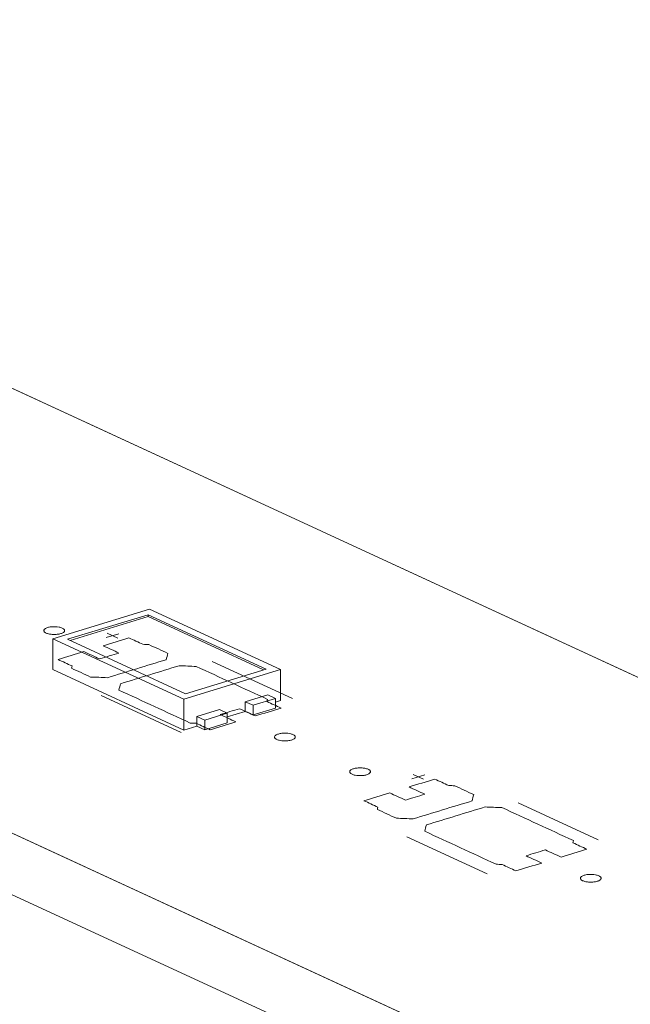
# Model space of a CAD drawing. Header units: inches. Extents: x -30 to 641, y 180 to 601.
# Tile 39 of 234: x 209 to 224, y 301 to 325. Entities that reach past the tile are written whole.
import ezdxf

# ---------------------------------------------------------------- set-up
doc = ezdxf.new("R2010")
doc.units = ezdxf.units.IN
doc.header["$MEASUREMENT"] = 0
doc.layers.add('1', color=7, linetype='Continuous')

# ---------------------------------------------------------------- blocks, each defined once
blk = doc.blocks.new('block 2906')
at = {"layer": '1', "color": 155, "lineweight": 18, "true_color": 0x4c7299}
blk.add_lwpolyline([(199.734, 320.52), (275.622, 285.513)], dxfattribs=at)
blk = doc.blocks.new('block 2919')
at = {"layer": '1', "color": 155, "lineweight": 18, "true_color": 0x4c7299}
blk.add_lwpolyline([(268.82, 277.947), (192.931, 312.954)], dxfattribs=at)
blk = doc.blocks.new('block 2954')
at = {"layer": '1', "color": 155, "lineweight": 18, "true_color": 0x4c7299}
blk.add_lwpolyline([(215.654, 309.391), (212.498, 310.846)], dxfattribs=at)
blk = doc.blocks.new('block 2955')
at = {"layer": '1', "color": 155, "lineweight": 18, "true_color": 0x4c7299}
blk.add_lwpolyline([(210.171, 310.136), (213.327, 308.68)], dxfattribs=at)
blk = doc.blocks.new('block 2956')
at = {"layer": '1', "color": 155, "lineweight": 18, "true_color": 0x4c7299}
blk.add_lwpolyline([(215.303, 309.404), (213.364, 308.812)], dxfattribs=at)
blk = doc.blocks.new('block 2957')
at = {"layer": '1', "color": 155, "lineweight": 18, "true_color": 0x4c7299}
blk.add_lwpolyline([(212.462, 310.714), (215.303, 309.404)], dxfattribs=at)
blk = doc.blocks.new('block 2958')
at = {"layer": '1', "color": 155, "lineweight": 18, "true_color": 0x4c7299}
blk.add_lwpolyline([(212.498, 310.846), (210.171, 310.136)], dxfattribs=at)
blk = doc.blocks.new('block 2959')
at = {"layer": '1', "color": 155, "lineweight": 18, "true_color": 0x4c7299}
blk.add_lwpolyline([(210.523, 310.122), (212.462, 310.714)], dxfattribs=at)
blk = doc.blocks.new('block 2960')
at = {"layer": '1', "color": 155, "lineweight": 18, "true_color": 0x4c7299}
blk.add_lwpolyline([(213.827, 308.177), (213.638, 308.265)], dxfattribs=at)
blk = doc.blocks.new('block 2961')
at = {"layer": '1', "color": 155, "lineweight": 18, "true_color": 0x4c7299}
blk.add_lwpolyline([(213.364, 308.812), (210.523, 310.122)], dxfattribs=at)
blk = doc.blocks.new('block 2962')
at = {"layer": '1', "color": 155, "lineweight": 18, "true_color": 0x4c7299}
blk.add_lwpolyline([(214.181, 308.431), (214.37, 308.343)], dxfattribs=at)
blk = doc.blocks.new('block 2963')
at = {"layer": '1', "color": 155, "lineweight": 18, "true_color": 0x4c7299}
blk.add_lwpolyline([(214.99, 308.533), (215.533, 308.699)], dxfattribs=at)
blk = doc.blocks.new('block 2964')
at = {"layer": '1', "color": 155, "lineweight": 18, "true_color": 0x4c7299}
blk.add_lwpolyline([(214.801, 308.62), (214.99, 308.533)], dxfattribs=at)
blk = doc.blocks.new('block 2965')
at = {"layer": '1', "color": 155, "lineweight": 18, "true_color": 0x4c7299}
blk.add_lwpolyline([(213.327, 308.68), (215.654, 309.391)], dxfattribs=at)
blk = doc.blocks.new('block 2966')
at = {"layer": '1', "color": 155, "lineweight": 18, "true_color": 0x4c7299}
blk.add_lwpolyline([(214.37, 308.343), (213.827, 308.177)], dxfattribs=at)
blk = doc.blocks.new('block 2967')
at = {"layer": '1', "color": 155, "lineweight": 18, "true_color": 0x4c7299}
blk.add_lwpolyline([(215.533, 308.699), (215.344, 308.786)], dxfattribs=at)
blk = doc.blocks.new('block 3844')
at = {"layer": '1', "color": 155, "lineweight": 18, "true_color": 0x4c7299}
blk.add_lwpolyline([(268.82, 276.464), (192.931, 311.471)], dxfattribs=at)
blk = doc.blocks.new('block 3896')
at = {"layer": '1', "color": 155, "lineweight": 18, "true_color": 0x4c7299}
blk.add_lwpolyline([(213.327, 308.68), (213.327, 307.938)], dxfattribs=at)
blk = doc.blocks.new('block 3897')
at = {"layer": '1', "color": 155, "lineweight": 18, "true_color": 0x4c7299}
blk.add_lwpolyline([(215.654, 309.391), (215.654, 308.649)], dxfattribs=at)
blk = doc.blocks.new('block 3898')
at = {"layer": '1', "color": 155, "lineweight": 18, "true_color": 0x4c7299}
blk.add_lwpolyline([(212.462, 310.668), (212.462, 310.714)], dxfattribs=at)
blk = doc.blocks.new('block 3899')
at = {"layer": '1', "color": 155, "lineweight": 18, "true_color": 0x4c7299}
blk.add_lwpolyline([(210.171, 310.136), (210.171, 309.394)], dxfattribs=at)
blk = doc.blocks.new('block 3900')
at = {"layer": '1', "color": 155, "lineweight": 18, "true_color": 0x4c7299}
blk.add_lwpolyline([(210.584, 310.094), (212.462, 310.668)], dxfattribs=at)
blk = doc.blocks.new('block 3901')
at = {"layer": '1', "color": 155, "lineweight": 18, "true_color": 0x4c7299}
blk.add_lwpolyline([(212.462, 310.668), (215.242, 309.386)], dxfattribs=at)
blk = doc.blocks.new('block 3902')
at = {"layer": '1', "color": 155, "lineweight": 18, "true_color": 0x4c7299}
blk.add_lwpolyline([(213.638, 308.265), (213.638, 308.033)], dxfattribs=at)
blk = doc.blocks.new('block 3903')
at = {"layer": '1', "color": 155, "lineweight": 18, "true_color": 0x4c7299}
blk.add_lwpolyline([(214.801, 308.62), (214.801, 308.388)], dxfattribs=at)
blk = doc.blocks.new('block 3904')
at = {"layer": '1', "color": 155, "lineweight": 18, "true_color": 0x4c7299}
blk.add_lwpolyline([(213.638, 308.265), (214.181, 308.431)], dxfattribs=at)
blk = doc.blocks.new('block 3905')
at = {"layer": '1', "color": 155, "lineweight": 18, "true_color": 0x4c7299}
blk.add_lwpolyline([(214.99, 308.533), (214.99, 308.301)], dxfattribs=at)
blk = doc.blocks.new('block 3906')
at = {"layer": '1', "color": 155, "lineweight": 18, "true_color": 0x4c7299}
blk.add_lwpolyline([(215.533, 308.699), (215.533, 308.467)], dxfattribs=at)
blk = doc.blocks.new('block 3907')
at = {"layer": '1', "color": 155, "lineweight": 18, "true_color": 0x4c7299}
blk.add_lwpolyline([(215.344, 308.786), (214.801, 308.62)], dxfattribs=at)
blk = doc.blocks.new('block 3908')
at = {"layer": '1', "color": 155, "lineweight": 18, "true_color": 0x4c7299}
blk.add_lwpolyline([(214.37, 308.343), (214.37, 308.111)], dxfattribs=at)
blk = doc.blocks.new('block 3909')
at = {"layer": '1', "color": 155, "lineweight": 18, "true_color": 0x4c7299}
blk.add_lwpolyline([(213.827, 308.177), (213.827, 307.946)], dxfattribs=at)
blk = doc.blocks.new('block 3910')
at = {"layer": '1', "color": 155, "lineweight": 18, "true_color": 0x4c7299}
blk.add_lwpolyline([(214.37, 308.111), (213.827, 307.946)], dxfattribs=at)
blk = doc.blocks.new('block 3911')
at = {"layer": '1', "color": 155, "lineweight": 18, "true_color": 0x4c7299}
blk.add_lwpolyline([(214.99, 308.301), (215.533, 308.467)], dxfattribs=at)
blk = doc.blocks.new('block 3912')
at = {"layer": '1', "color": 155, "lineweight": 18, "true_color": 0x4c7299}
blk.add_lwpolyline([(214.801, 308.388), (214.99, 308.301)], dxfattribs=at)
blk = doc.blocks.new('block 3913')
at = {"layer": '1', "color": 155, "lineweight": 18, "true_color": 0x4c7299}
blk.add_lwpolyline([(213.827, 307.946), (213.638, 308.033)], dxfattribs=at)
blk = doc.blocks.new('block 3914')
at = {"layer": '1', "color": 155, "lineweight": 18, "true_color": 0x4c7299}
blk.add_lwpolyline([(213.327, 307.938), (213.638, 308.033)], dxfattribs=at)
blk = doc.blocks.new('block 3915')
at = {"layer": '1', "color": 155, "lineweight": 18, "true_color": 0x4c7299}
blk.add_lwpolyline([(215.533, 308.612), (215.654, 308.649)], dxfattribs=at)
blk = doc.blocks.new('block 3916')
at = {"layer": '1', "color": 155, "lineweight": 18, "true_color": 0x4c7299}
blk.add_lwpolyline([(214.37, 308.257), (214.801, 308.388)], dxfattribs=at)
blk = doc.blocks.new('block 3917')
at = {"layer": '1', "color": 155, "lineweight": 18, "true_color": 0x4c7299}
blk.add_lwpolyline([(210.171, 309.394), (213.327, 307.938)], dxfattribs=at)
blk = doc.blocks.new('block 4689')
at = {"layer": '1', "color": 18, "lineweight": 13, "true_color": 0x4c0000}
blk.add_lwpolyline([(199.734, 320.52), (275.622, 285.513)], dxfattribs=at)
blk = doc.blocks.new('block 4690')
at = {"layer": '1', "color": 18, "lineweight": 13, "true_color": 0x4c0000}
blk.add_lwpolyline([(268.82, 277.947), (192.931, 312.954)], dxfattribs=at)
blk = doc.blocks.new('block 4692')
at = {"layer": '1', "color": 18, "lineweight": 13, "true_color": 0x4c0000}
blk.add_lwpolyline([(268.82, 277.947), (192.931, 312.954)], dxfattribs=at)
blk = doc.blocks.new('block 4693')
at = {"layer": '1', "color": 18, "lineweight": 13, "true_color": 0x4c0000}
blk.add_lwpolyline([(199.734, 320.52), (275.622, 285.513)], dxfattribs=at)
blk = doc.blocks.new('block 4749')
at = {"layer": '1', "color": 18, "lineweight": 13, "true_color": 0x4c0000}
blk.add_lwpolyline([(213.262, 307.878), (211.331, 308.769)], dxfattribs=at)
blk = doc.blocks.new('block 4761')
at = {"layer": '1', "color": 252, "lineweight": 13, "true_color": 0x848484}
blk.add_lwpolyline([(220.626, 304.481), (218.695, 305.372)], dxfattribs=at)
blk = doc.blocks.new('block 4874')
at = {"layer": '1', "color": 18, "lineweight": 13, "true_color": 0x4c0000}
blk.add_lwpolyline([(215.941, 308.696), (214.009, 309.587)], dxfattribs=at)
blk = doc.blocks.new('block 4875')
at = {"layer": '1', "color": 18, "lineweight": 13, "true_color": 0x4c0000}
blk.add_lwpolyline([(211.481, 310.267), (211.733, 310.15)], dxfattribs=at)
blk = doc.blocks.new('block 4876')
at = {"layer": '1', "color": 18, "lineweight": 13, "true_color": 0x4c0000}
blk.add_lwpolyline([(211.451, 310.162), (211.762, 310.256)], dxfattribs=at)
blk = doc.blocks.new('block 4910')
at = {"layer": '1', "color": 252, "lineweight": 13, "true_color": 0x848484}
blk.add_lwpolyline([(223.305, 305.299), (221.373, 306.19)], dxfattribs=at)
blk = doc.blocks.new('block 4911')
at = {"layer": '1', "color": 252, "lineweight": 13, "true_color": 0x848484}
blk.add_lwpolyline([(218.845, 306.87), (219.097, 306.753)], dxfattribs=at)
blk = doc.blocks.new('block 4912')
at = {"layer": '1', "color": 252, "lineweight": 13, "true_color": 0x848484}
blk.add_lwpolyline([(218.816, 306.764), (219.126, 306.859)], dxfattribs=at)
blk = doc.blocks.new('block 4958')
at = {"layer": '1', "color": 18, "lineweight": 13, "true_color": 0x4c0000}
blk.add_lwpolyline([(213.262, 307.878), (211.331, 308.769)], dxfattribs=at)
blk = doc.blocks.new('block 4963')
at = {"layer": '1', "color": 18, "lineweight": 13, "true_color": 0x4c0000}
blk.add_lwpolyline([(211.451, 310.162), (211.762, 310.256)], dxfattribs=at)
blk = doc.blocks.new('block 4967')
at = {"layer": '1', "color": 18, "lineweight": 13, "true_color": 0x4c0000}
blk.add_lwpolyline([(211.481, 310.267), (211.733, 310.15)], dxfattribs=at)
blk = doc.blocks.new('block 4974')
at = {"layer": '1', "color": 18, "lineweight": 13, "true_color": 0x4c0000}
blk.add_lwpolyline([(215.941, 308.696), (214.009, 309.587)], dxfattribs=at)
blk = doc.blocks.new('block 5079')
at = {"layer": '1', "color": 252, "lineweight": 13, "true_color": 0x848484}
blk.add_lwpolyline([(220.626, 304.481), (218.695, 305.372)], dxfattribs=at)
blk = doc.blocks.new('block 5080')
at = {"layer": '1', "color": 252, "lineweight": 13, "true_color": 0x848484}
blk.add_lwpolyline([(218.816, 306.764), (219.126, 306.859)], dxfattribs=at)
blk = doc.blocks.new('block 5081')
at = {"layer": '1', "color": 252, "lineweight": 13, "true_color": 0x848484}
blk.add_lwpolyline([(218.845, 306.87), (219.097, 306.753)], dxfattribs=at)
blk = doc.blocks.new('block 5082')
at = {"layer": '1', "color": 252, "lineweight": 13, "true_color": 0x848484}
blk.add_lwpolyline([(223.305, 305.299), (221.373, 306.19)], dxfattribs=at)
blk = doc.blocks.new('block 8458')
at = {"layer": '1', "color": 18, "lineweight": 13, "true_color": 0x4c0000}
for points in [[(268.82, 277.947), (221.599, 299.729), (197.988, 310.621), (195.037, 311.982), (193.561, 312.663)], [(189.956, 325.03), (195.859, 322.308), (196.597, 321.967), (196.357, 321.66), (195.823, 320.809), (197.582, 320.236), (199.773, 320.502), (223.384, 309.611), (270.605, 287.828)]]:
    blk.add_lwpolyline(points, dxfattribs=at)
blk = doc.blocks.new('block 8507')
at = {"layer": '1', "color": 18, "lineweight": 13, "true_color": 0x4c0000}
blk.add_lwpolyline([(210.046, 310.404), (210.065, 310.41), (210.085, 310.414), (210.108, 310.418), (210.131, 310.421), (210.156, 310.424), (210.18, 310.425), (210.23, 310.425), (210.254, 310.424), (210.278, 310.421), (210.321, 310.414), (210.342, 310.41), (210.362, 310.404), (210.381, 310.398), (210.397, 310.391), (210.412, 310.383), (210.425, 310.375), (210.435, 310.367), (210.443, 310.358), (210.449, 310.349), (210.452, 310.341), (210.454, 310.332), (210.452, 310.322), (210.449, 310.313), (210.443, 310.304), (210.434, 310.295), (210.423, 310.287), (210.41, 310.279), (210.395, 310.271), (210.379, 310.265), (210.361, 310.259), (210.342, 310.253), (210.322, 310.249), (210.299, 310.245), (210.276, 310.242), (210.251, 310.239), (210.227, 310.238), (210.177, 310.238), (210.153, 310.24), (210.129, 310.242), (210.086, 310.249), (210.065, 310.254), (210.045, 310.259), (210.026, 310.265), (210.01, 310.272), (209.995, 310.28), (209.982, 310.288), (209.972, 310.296), (209.964, 310.305), (209.958, 310.314), (209.955, 310.323), (209.953, 310.332), (209.955, 310.341), (209.958, 310.35), (209.964, 310.359), (209.973, 310.368), (209.984, 310.376), (209.997, 310.384), (210.012, 310.392), (210.028, 310.398), (210.046, 310.404)], dxfattribs=at)
blk = doc.blocks.new('block 8508')
at = {"layer": '1', "color": 18, "lineweight": 13, "true_color": 0x4c0000}
blk.add_lwpolyline([(215.6, 307.842), (215.619, 307.847), (215.64, 307.852), (215.662, 307.856), (215.686, 307.859), (215.71, 307.861), (215.735, 307.863), (215.785, 307.863), (215.809, 307.861), (215.832, 307.859), (215.876, 307.852), (215.897, 307.847), (215.917, 307.842), (215.935, 307.836), (215.952, 307.829), (215.967, 307.821), (215.98, 307.813), (215.99, 307.804), (215.998, 307.796), (216.004, 307.787), (216.007, 307.778), (216.008, 307.769), (216.007, 307.76), (216.003, 307.751), (215.997, 307.742), (215.989, 307.733), (215.978, 307.724), (215.965, 307.716), (215.95, 307.709), (215.934, 307.702), (215.916, 307.696), (215.897, 307.691), (215.876, 307.686), (215.854, 307.683), (215.831, 307.679), (215.806, 307.677), (215.781, 307.676), (215.732, 307.676), (215.707, 307.677), (215.684, 307.68), (215.64, 307.686), (215.619, 307.691), (215.6, 307.697), (215.581, 307.703), (215.564, 307.71), (215.549, 307.718), (215.537, 307.726), (215.526, 307.734), (215.518, 307.743), (215.513, 307.751), (215.509, 307.76), (215.508, 307.769), (215.509, 307.778), (215.513, 307.788), (215.519, 307.797), (215.528, 307.806), (215.538, 307.814), (215.551, 307.822), (215.566, 307.829), (215.583, 307.836), (215.6, 307.842)], dxfattribs=at)
blk = doc.blocks.new('block 8509')
at = {"layer": '1', "color": 18, "lineweight": 13, "true_color": 0x4c0000}
blk.add_open_spline([(215.044, 308.277), (215.251, 308.34), (215.458, 308.403), (215.665, 308.467), (215.553, 308.518), (215.441, 308.57), (215.33, 308.621), (215.333, 308.639), (215.336, 308.658), (215.34, 308.676), (214.767, 308.94), (214.194, 309.205), (213.621, 309.469), (213.486, 309.474), (213.35, 309.48), (213.215, 309.485), (212.743, 309.341), (212.272, 309.197), (211.8, 309.053), (211.787, 309.002), (211.773, 308.951), (211.76, 308.9), (212.332, 308.636), (212.905, 308.372), (213.478, 308.107), (213.527, 308.105), (213.575, 308.102), (213.624, 308.1), (213.735, 308.048), (213.847, 307.997), (213.958, 307.945), (214.165, 308.009), (214.372, 308.072), (214.579, 308.135), (214.452, 308.193), (214.326, 308.251), (214.2, 308.31), (214.355, 308.357), (214.51, 308.404), (214.665, 308.452), (214.792, 308.394), (214.918, 308.335), (215.044, 308.277)], degree=3, knots=[0, 0, 0, 0, 1, 1, 1, 2, 2, 2, 3, 3, 3, 4, 4, 4, 5, 5, 5, 6, 6, 6, 7, 7, 7, 8, 8, 8, 9, 9, 9, 10, 10, 10, 11, 11, 11, 12, 12, 12, 13, 13, 13, 14, 14, 14, 14], dxfattribs=at)
blk = doc.blocks.new('block 8510')
at = {"layer": '1', "color": 18, "lineweight": 13, "true_color": 0x4c0000}
blk.add_open_spline([(215.044, 308.277), (215.251, 308.34), (215.458, 308.403), (215.665, 308.467), (215.553, 308.518), (215.441, 308.57), (215.33, 308.621), (215.333, 308.639), (215.336, 308.658), (215.34, 308.676), (214.767, 308.94), (214.194, 309.205), (213.621, 309.469), (213.486, 309.474), (213.35, 309.48), (213.215, 309.485), (212.743, 309.341), (212.272, 309.197), (211.8, 309.053), (211.787, 309.002), (211.773, 308.951), (211.76, 308.9), (212.332, 308.636), (212.905, 308.372), (213.478, 308.107), (213.527, 308.105), (213.575, 308.102), (213.624, 308.1), (213.735, 308.048), (213.847, 307.997), (213.958, 307.945), (214.165, 308.009), (214.372, 308.072), (214.579, 308.135), (214.452, 308.193), (214.326, 308.251), (214.2, 308.31), (214.355, 308.357), (214.51, 308.404), (214.665, 308.452), (214.792, 308.394), (214.918, 308.335), (215.044, 308.277)], degree=3, knots=[0, 0, 0, 0, 1, 1, 1, 2, 2, 2, 3, 3, 3, 4, 4, 4, 5, 5, 5, 6, 6, 6, 7, 7, 7, 8, 8, 8, 9, 9, 9, 10, 10, 10, 11, 11, 11, 12, 12, 12, 13, 13, 13, 14, 14, 14, 14], dxfattribs=at)
blk = doc.blocks.new('block 8511')
at = {"layer": '1', "color": 18, "lineweight": 13, "true_color": 0x4c0000}
blk.add_open_spline([(212.94, 309.783), (212.926, 309.732), (212.913, 309.681), (212.899, 309.631), (212.428, 309.486), (211.956, 309.342), (211.484, 309.198), (211.349, 309.204), (211.214, 309.209), (211.078, 309.214), (210.926, 309.285), (210.774, 309.355), (210.622, 309.425), (210.625, 309.443), (210.629, 309.461), (210.632, 309.48), (210.52, 309.531), (210.409, 309.583), (210.297, 309.634), (210.504, 309.697), (210.711, 309.761), (210.918, 309.824), (211.044, 309.766), (211.17, 309.707), (211.296, 309.649), (211.451, 309.696), (211.607, 309.744), (211.762, 309.791), (211.635, 309.849), (211.509, 309.908), (211.383, 309.966), (211.59, 310.029), (211.797, 310.092), (212.003, 310.156), (212.115, 310.104), (212.227, 310.053), (212.338, 310.001), (212.387, 309.999), (212.435, 309.996), (212.483, 309.994), (212.636, 309.923), (212.788, 309.853), (212.94, 309.783)], degree=3, knots=[0, 0, 0, 0, 1, 1, 1, 2, 2, 2, 3, 3, 3, 4, 4, 4, 5, 5, 5, 6, 6, 6, 7, 7, 7, 8, 8, 8, 9, 9, 9, 10, 10, 10, 11, 11, 11, 12, 12, 12, 13, 13, 13, 14, 14, 14, 14], dxfattribs=at)
blk = doc.blocks.new('block 8512')
at = {"layer": '1', "color": 18, "lineweight": 13, "true_color": 0x4c0000}
blk.add_open_spline([(212.94, 309.783), (212.926, 309.732), (212.913, 309.681), (212.899, 309.631), (212.428, 309.486), (211.956, 309.342), (211.484, 309.198), (211.349, 309.204), (211.214, 309.209), (211.078, 309.214), (210.926, 309.285), (210.774, 309.355), (210.622, 309.425), (210.625, 309.443), (210.629, 309.461), (210.632, 309.48), (210.52, 309.531), (210.409, 309.583), (210.297, 309.634), (210.504, 309.697), (210.711, 309.761), (210.918, 309.824), (211.044, 309.766), (211.17, 309.707), (211.296, 309.649), (211.451, 309.696), (211.607, 309.744), (211.762, 309.791), (211.635, 309.849), (211.509, 309.908), (211.383, 309.966), (211.59, 310.029), (211.797, 310.092), (212.003, 310.156), (212.115, 310.104), (212.227, 310.053), (212.338, 310.001), (212.387, 309.999), (212.435, 309.996), (212.483, 309.994), (212.636, 309.923), (212.788, 309.853), (212.94, 309.783)], degree=3, knots=[0, 0, 0, 0, 1, 1, 1, 2, 2, 2, 3, 3, 3, 4, 4, 4, 5, 5, 5, 6, 6, 6, 7, 7, 7, 8, 8, 8, 9, 9, 9, 10, 10, 10, 11, 11, 11, 12, 12, 12, 13, 13, 13, 14, 14, 14, 14], dxfattribs=at)
blk = doc.blocks.new('block 8651')
at = {"layer": '1', "color": 252, "lineweight": 13, "true_color": 0x848484}
blk.add_lwpolyline([(217.41, 307.007), (217.429, 307.013), (217.45, 307.017), (217.472, 307.021), (217.495, 307.024), (217.52, 307.027), (217.545, 307.028), (217.594, 307.028), (217.619, 307.026), (217.642, 307.024), (217.686, 307.017), (217.707, 307.013), (217.726, 307.007), (217.745, 307.001), (217.762, 306.994), (217.777, 306.986), (217.789, 306.978), (217.8, 306.97), (217.808, 306.961), (217.813, 306.952), (217.817, 306.944), (217.818, 306.935), (217.817, 306.925), (217.813, 306.916), (217.807, 306.907), (217.798, 306.898), (217.787, 306.89), (217.775, 306.882), (217.76, 306.874), (217.743, 306.868), (217.726, 306.862), (217.707, 306.856), (217.686, 306.852), (217.663, 306.848), (217.64, 306.845), (217.616, 306.842), (217.591, 306.841), (217.541, 306.841), (217.517, 306.843), (217.494, 306.845), (217.45, 306.852), (217.429, 306.856), (217.409, 306.862), (217.391, 306.868), (217.374, 306.875), (217.359, 306.883), (217.346, 306.891), (217.336, 306.899), (217.328, 306.908), (217.322, 306.917), (217.319, 306.925), (217.318, 306.935), (217.319, 306.944), (217.322, 306.953), (217.329, 306.962), (217.337, 306.971), (217.348, 306.979), (217.361, 306.987), (217.376, 306.995), (217.392, 307.001), (217.41, 307.007)], dxfattribs=at)
blk = doc.blocks.new('block 8652')
at = {"layer": '1', "color": 252, "lineweight": 13, "true_color": 0x848484}
blk.add_lwpolyline([(222.965, 304.445), (222.984, 304.45), (223.004, 304.455), (223.027, 304.459), (223.05, 304.462), (223.074, 304.464), (223.099, 304.466), (223.149, 304.466), (223.173, 304.464), (223.197, 304.462), (223.24, 304.455), (223.261, 304.45), (223.281, 304.445), (223.3, 304.438), (223.316, 304.431), (223.331, 304.424), (223.344, 304.416), (223.354, 304.407), (223.362, 304.399), (223.368, 304.39), (223.371, 304.381), (223.373, 304.372), (223.371, 304.363), (223.368, 304.354), (223.362, 304.345), (223.353, 304.336), (223.342, 304.327), (223.329, 304.319), (223.314, 304.312), (223.298, 304.305), (223.28, 304.299), (223.261, 304.294), (223.24, 304.289), (223.218, 304.285), (223.195, 304.282), (223.17, 304.28), (223.146, 304.279), (223.096, 304.279), (223.072, 304.28), (223.048, 304.283), (223.005, 304.289), (222.984, 304.294), (222.964, 304.3), (222.945, 304.306), (222.928, 304.313), (222.914, 304.321), (222.901, 304.329), (222.891, 304.337), (222.883, 304.346), (222.877, 304.354), (222.874, 304.363), (222.872, 304.372), (222.874, 304.381), (222.877, 304.391), (222.883, 304.4), (222.892, 304.409), (222.903, 304.417), (222.916, 304.425), (222.931, 304.432), (222.947, 304.439), (222.965, 304.445)], dxfattribs=at)
blk = doc.blocks.new('block 8653')
at = {"layer": '1', "color": 252, "lineweight": 13, "true_color": 0x848484}
blk.add_open_spline([(222.408, 304.88), (222.615, 304.943), (222.822, 305.006), (223.029, 305.07), (222.917, 305.121), (222.806, 305.173), (222.694, 305.224), (222.697, 305.242), (222.701, 305.261), (222.704, 305.279), (222.131, 305.543), (221.558, 305.807), (220.985, 306.072), (220.85, 306.077), (220.715, 306.083), (220.579, 306.088), (220.108, 305.944), (219.636, 305.8), (219.164, 305.656), (219.151, 305.605), (219.137, 305.554), (219.124, 305.503), (219.697, 305.239), (220.27, 304.974), (220.843, 304.71), (220.891, 304.708), (220.939, 304.705), (220.988, 304.703), (221.099, 304.651), (221.211, 304.6), (221.322, 304.548), (221.529, 304.611), (221.736, 304.675), (221.943, 304.738), (221.817, 304.796), (221.69, 304.854), (221.564, 304.913), (221.719, 304.96), (221.874, 305.007), (222.03, 305.055), (222.156, 304.997), (222.282, 304.938), (222.408, 304.88)], degree=3, knots=[0, 0, 0, 0, 1, 1, 1, 2, 2, 2, 3, 3, 3, 4, 4, 4, 5, 5, 5, 6, 6, 6, 7, 7, 7, 8, 8, 8, 9, 9, 9, 10, 10, 10, 11, 11, 11, 12, 12, 12, 13, 13, 13, 14, 14, 14, 14], dxfattribs=at)
blk = doc.blocks.new('block 8654')
at = {"layer": '1', "color": 252, "lineweight": 13, "true_color": 0x848484}
blk.add_open_spline([(222.408, 304.88), (222.615, 304.943), (222.822, 305.006), (223.029, 305.07), (222.917, 305.121), (222.806, 305.173), (222.694, 305.224), (222.697, 305.242), (222.701, 305.261), (222.704, 305.279), (222.131, 305.543), (221.558, 305.807), (220.985, 306.072), (220.85, 306.077), (220.715, 306.083), (220.579, 306.088), (220.108, 305.944), (219.636, 305.8), (219.164, 305.656), (219.151, 305.605), (219.137, 305.554), (219.124, 305.503), (219.697, 305.239), (220.27, 304.974), (220.843, 304.71), (220.891, 304.708), (220.939, 304.705), (220.988, 304.703), (221.099, 304.651), (221.211, 304.6), (221.322, 304.548), (221.529, 304.611), (221.736, 304.675), (221.943, 304.738), (221.817, 304.796), (221.69, 304.854), (221.564, 304.913), (221.719, 304.96), (221.874, 305.007), (222.03, 305.055), (222.156, 304.997), (222.282, 304.938), (222.408, 304.88)], degree=3, knots=[0, 0, 0, 0, 1, 1, 1, 2, 2, 2, 3, 3, 3, 4, 4, 4, 5, 5, 5, 6, 6, 6, 7, 7, 7, 8, 8, 8, 9, 9, 9, 10, 10, 10, 11, 11, 11, 12, 12, 12, 13, 13, 13, 14, 14, 14, 14], dxfattribs=at)
blk = doc.blocks.new('block 8655')
at = {"layer": '1', "color": 252, "lineweight": 13, "true_color": 0x848484}
blk.add_open_spline([(220.304, 306.386), (220.291, 306.335), (220.277, 306.284), (220.264, 306.233), (219.792, 306.089), (219.32, 305.945), (218.849, 305.801), (218.713, 305.807), (218.578, 305.812), (218.443, 305.817), (218.29, 305.887), (218.138, 305.958), (217.986, 306.028), (217.989, 306.046), (217.993, 306.064), (217.996, 306.083), (217.885, 306.134), (217.773, 306.186), (217.661, 306.237), (217.868, 306.3), (218.075, 306.363), (218.282, 306.427), (218.408, 306.368), (218.534, 306.31), (218.661, 306.252), (218.816, 306.299), (218.971, 306.347), (219.126, 306.394), (219, 306.452), (218.873, 306.511), (218.747, 306.569), (218.954, 306.632), (219.161, 306.695), (219.368, 306.758), (219.479, 306.707), (219.591, 306.655), (219.702, 306.604), (219.751, 306.602), (219.799, 306.599), (219.848, 306.597), (220, 306.526), (220.152, 306.456), (220.304, 306.386)], degree=3, knots=[0, 0, 0, 0, 1, 1, 1, 2, 2, 2, 3, 3, 3, 4, 4, 4, 5, 5, 5, 6, 6, 6, 7, 7, 7, 8, 8, 8, 9, 9, 9, 10, 10, 10, 11, 11, 11, 12, 12, 12, 13, 13, 13, 14, 14, 14, 14], dxfattribs=at)
blk = doc.blocks.new('block 8656')
at = {"layer": '1', "color": 252, "lineweight": 13, "true_color": 0x848484}
blk.add_open_spline([(220.304, 306.386), (220.291, 306.335), (220.277, 306.284), (220.264, 306.233), (219.792, 306.089), (219.32, 305.945), (218.849, 305.801), (218.713, 305.807), (218.578, 305.812), (218.443, 305.817), (218.29, 305.887), (218.138, 305.958), (217.986, 306.028), (217.989, 306.046), (217.993, 306.064), (217.996, 306.083), (217.885, 306.134), (217.773, 306.186), (217.661, 306.237), (217.868, 306.3), (218.075, 306.363), (218.282, 306.427), (218.408, 306.368), (218.534, 306.31), (218.661, 306.252), (218.816, 306.299), (218.971, 306.347), (219.126, 306.394), (219, 306.452), (218.873, 306.511), (218.747, 306.569), (218.954, 306.632), (219.161, 306.695), (219.368, 306.758), (219.479, 306.707), (219.591, 306.655), (219.702, 306.604), (219.751, 306.602), (219.799, 306.599), (219.848, 306.597), (220, 306.526), (220.152, 306.456), (220.304, 306.386)], degree=3, knots=[0, 0, 0, 0, 1, 1, 1, 2, 2, 2, 3, 3, 3, 4, 4, 4, 5, 5, 5, 6, 6, 6, 7, 7, 7, 8, 8, 8, 9, 9, 9, 10, 10, 10, 11, 11, 11, 12, 12, 12, 13, 13, 13, 14, 14, 14, 14], dxfattribs=at)
blk = doc.blocks.new('block 9004')
at = {"layer": '1', "color": 18, "lineweight": 13, "true_color": 0x4c0000}
blk.add_open_spline([(215.044, 308.277), (215.251, 308.34), (215.458, 308.403), (215.665, 308.467), (215.553, 308.518), (215.441, 308.57), (215.33, 308.621), (215.333, 308.639), (215.336, 308.658), (215.34, 308.676), (214.767, 308.94), (214.194, 309.205), (213.621, 309.469), (213.486, 309.474), (213.35, 309.48), (213.215, 309.485), (212.743, 309.341), (212.272, 309.197), (211.8, 309.053), (211.787, 309.002), (211.773, 308.951), (211.76, 308.9), (212.332, 308.636), (212.905, 308.372), (213.478, 308.107), (213.527, 308.105), (213.575, 308.102), (213.624, 308.1), (213.735, 308.048), (213.847, 307.997), (213.958, 307.945), (214.165, 308.009), (214.372, 308.072), (214.579, 308.135), (214.452, 308.193), (214.326, 308.251), (214.2, 308.31), (214.355, 308.357), (214.51, 308.404), (214.665, 308.452), (214.792, 308.394), (214.918, 308.335), (215.044, 308.277)], degree=3, knots=[0, 0, 0, 0, 1, 1, 1, 2, 2, 2, 3, 3, 3, 4, 4, 4, 5, 5, 5, 6, 6, 6, 7, 7, 7, 8, 8, 8, 9, 9, 9, 10, 10, 10, 11, 11, 11, 12, 12, 12, 13, 13, 13, 14, 14, 14, 14], dxfattribs=at)
blk = doc.blocks.new('block 9011')
at = {"layer": '1', "color": 18, "lineweight": 13, "true_color": 0x4c0000}
blk.add_open_spline([(215.044, 308.277), (215.251, 308.34), (215.458, 308.403), (215.665, 308.467), (215.553, 308.518), (215.441, 308.57), (215.33, 308.621), (215.333, 308.639), (215.336, 308.658), (215.34, 308.676), (214.767, 308.94), (214.194, 309.205), (213.621, 309.469), (213.486, 309.474), (213.35, 309.48), (213.215, 309.485), (212.743, 309.341), (212.272, 309.197), (211.8, 309.053), (211.787, 309.002), (211.773, 308.951), (211.76, 308.9), (212.332, 308.636), (212.905, 308.372), (213.478, 308.107), (213.527, 308.105), (213.575, 308.102), (213.624, 308.1), (213.735, 308.048), (213.847, 307.997), (213.958, 307.945), (214.165, 308.009), (214.372, 308.072), (214.579, 308.135), (214.452, 308.193), (214.326, 308.251), (214.2, 308.31), (214.355, 308.357), (214.51, 308.404), (214.665, 308.452), (214.792, 308.394), (214.918, 308.335), (215.044, 308.277)], degree=3, knots=[0, 0, 0, 0, 1, 1, 1, 2, 2, 2, 3, 3, 3, 4, 4, 4, 5, 5, 5, 6, 6, 6, 7, 7, 7, 8, 8, 8, 9, 9, 9, 10, 10, 10, 11, 11, 11, 12, 12, 12, 13, 13, 13, 14, 14, 14, 14], dxfattribs=at)
blk = doc.blocks.new('block 9018')
at = {"layer": '1', "color": 18, "lineweight": 13, "true_color": 0x4c0000}
blk.add_lwpolyline([(215.6, 307.842), (215.619, 307.847), (215.64, 307.852), (215.662, 307.856), (215.686, 307.859), (215.71, 307.861), (215.735, 307.863), (215.785, 307.863), (215.809, 307.861), (215.832, 307.859), (215.876, 307.852), (215.897, 307.847), (215.917, 307.842), (215.935, 307.836), (215.952, 307.829), (215.967, 307.821), (215.98, 307.813), (215.99, 307.804), (215.998, 307.796), (216.004, 307.787), (216.007, 307.778), (216.008, 307.769), (216.007, 307.76), (216.003, 307.751), (215.997, 307.742), (215.989, 307.733), (215.978, 307.724), (215.965, 307.716), (215.95, 307.709), (215.934, 307.702), (215.916, 307.696), (215.897, 307.691), (215.876, 307.686), (215.854, 307.683), (215.831, 307.679), (215.806, 307.677), (215.781, 307.676), (215.732, 307.676), (215.707, 307.677), (215.684, 307.68), (215.64, 307.686), (215.619, 307.691), (215.6, 307.697), (215.581, 307.703), (215.564, 307.71), (215.549, 307.718), (215.537, 307.726), (215.526, 307.734), (215.518, 307.743), (215.513, 307.751), (215.509, 307.76), (215.508, 307.769), (215.509, 307.778), (215.513, 307.788), (215.519, 307.797), (215.528, 307.806), (215.538, 307.814), (215.551, 307.822), (215.566, 307.829), (215.583, 307.836), (215.6, 307.842)], dxfattribs=at)
blk = doc.blocks.new('block 9024')
at = {"layer": '1', "color": 18, "lineweight": 13, "true_color": 0x4c0000}
blk.add_open_spline([(212.94, 309.783), (212.926, 309.732), (212.913, 309.681), (212.899, 309.631), (212.428, 309.486), (211.956, 309.342), (211.484, 309.198), (211.349, 309.204), (211.214, 309.209), (211.078, 309.214), (210.926, 309.285), (210.774, 309.355), (210.622, 309.425), (210.625, 309.443), (210.629, 309.461), (210.632, 309.48), (210.52, 309.531), (210.409, 309.583), (210.297, 309.634), (210.504, 309.697), (210.711, 309.761), (210.918, 309.824), (211.044, 309.766), (211.17, 309.707), (211.296, 309.649), (211.451, 309.696), (211.607, 309.744), (211.762, 309.791), (211.635, 309.849), (211.509, 309.908), (211.383, 309.966), (211.59, 310.029), (211.797, 310.092), (212.003, 310.156), (212.115, 310.104), (212.227, 310.053), (212.338, 310.001), (212.387, 309.999), (212.435, 309.996), (212.483, 309.994), (212.636, 309.923), (212.788, 309.853), (212.94, 309.783)], degree=3, knots=[0, 0, 0, 0, 1, 1, 1, 2, 2, 2, 3, 3, 3, 4, 4, 4, 5, 5, 5, 6, 6, 6, 7, 7, 7, 8, 8, 8, 9, 9, 9, 10, 10, 10, 11, 11, 11, 12, 12, 12, 13, 13, 13, 14, 14, 14, 14], dxfattribs=at)
blk = doc.blocks.new('block 9027')
at = {"layer": '1', "color": 18, "lineweight": 13, "true_color": 0x4c0000}
blk.add_lwpolyline([(210.046, 310.404), (210.065, 310.41), (210.085, 310.414), (210.108, 310.418), (210.131, 310.421), (210.156, 310.424), (210.18, 310.425), (210.23, 310.425), (210.254, 310.424), (210.278, 310.421), (210.321, 310.414), (210.342, 310.41), (210.362, 310.404), (210.381, 310.398), (210.397, 310.391), (210.412, 310.383), (210.425, 310.375), (210.435, 310.367), (210.443, 310.358), (210.449, 310.349), (210.452, 310.341), (210.454, 310.332), (210.452, 310.322), (210.449, 310.313), (210.443, 310.304), (210.434, 310.295), (210.423, 310.287), (210.41, 310.279), (210.395, 310.271), (210.379, 310.265), (210.361, 310.259), (210.342, 310.253), (210.322, 310.249), (210.299, 310.245), (210.276, 310.242), (210.251, 310.239), (210.227, 310.238), (210.177, 310.238), (210.153, 310.24), (210.129, 310.242), (210.086, 310.249), (210.065, 310.254), (210.045, 310.259), (210.026, 310.265), (210.01, 310.272), (209.995, 310.28), (209.982, 310.288), (209.972, 310.296), (209.964, 310.305), (209.958, 310.314), (209.955, 310.323), (209.953, 310.332), (209.955, 310.341), (209.958, 310.35), (209.964, 310.359), (209.973, 310.368), (209.984, 310.376), (209.997, 310.384), (210.012, 310.392), (210.028, 310.398), (210.046, 310.404)], dxfattribs=at)
blk = doc.blocks.new('block 9033')
at = {"layer": '1', "color": 18, "lineweight": 13, "true_color": 0x4c0000}
blk.add_open_spline([(212.94, 309.783), (212.926, 309.732), (212.913, 309.681), (212.899, 309.631), (212.428, 309.486), (211.956, 309.342), (211.484, 309.198), (211.349, 309.204), (211.214, 309.209), (211.078, 309.214), (210.926, 309.285), (210.774, 309.355), (210.622, 309.425), (210.625, 309.443), (210.629, 309.461), (210.632, 309.48), (210.52, 309.531), (210.409, 309.583), (210.297, 309.634), (210.504, 309.697), (210.711, 309.761), (210.918, 309.824), (211.044, 309.766), (211.17, 309.707), (211.296, 309.649), (211.451, 309.696), (211.607, 309.744), (211.762, 309.791), (211.635, 309.849), (211.509, 309.908), (211.383, 309.966), (211.59, 310.029), (211.797, 310.092), (212.003, 310.156), (212.115, 310.104), (212.227, 310.053), (212.338, 310.001), (212.387, 309.999), (212.435, 309.996), (212.483, 309.994), (212.636, 309.923), (212.788, 309.853), (212.94, 309.783)], degree=3, knots=[0, 0, 0, 0, 1, 1, 1, 2, 2, 2, 3, 3, 3, 4, 4, 4, 5, 5, 5, 6, 6, 6, 7, 7, 7, 8, 8, 8, 9, 9, 9, 10, 10, 10, 11, 11, 11, 12, 12, 12, 13, 13, 13, 14, 14, 14, 14], dxfattribs=at)
blk = doc.blocks.new('block 9186')
at = {"layer": '1', "color": 252, "lineweight": 13, "true_color": 0x848484}
blk.add_open_spline([(222.408, 304.88), (222.615, 304.943), (222.822, 305.006), (223.029, 305.07), (222.917, 305.121), (222.806, 305.173), (222.694, 305.224), (222.697, 305.242), (222.701, 305.261), (222.704, 305.279), (222.131, 305.543), (221.558, 305.807), (220.985, 306.072), (220.85, 306.077), (220.715, 306.083), (220.579, 306.088), (220.108, 305.944), (219.636, 305.8), (219.164, 305.656), (219.151, 305.605), (219.137, 305.554), (219.124, 305.503), (219.697, 305.239), (220.27, 304.974), (220.843, 304.71), (220.891, 304.708), (220.939, 304.705), (220.988, 304.703), (221.099, 304.651), (221.211, 304.6), (221.322, 304.548), (221.529, 304.611), (221.736, 304.675), (221.943, 304.738), (221.817, 304.796), (221.69, 304.854), (221.564, 304.913), (221.719, 304.96), (221.874, 305.007), (222.03, 305.055), (222.156, 304.997), (222.282, 304.938), (222.408, 304.88)], degree=3, knots=[0, 0, 0, 0, 1, 1, 1, 2, 2, 2, 3, 3, 3, 4, 4, 4, 5, 5, 5, 6, 6, 6, 7, 7, 7, 8, 8, 8, 9, 9, 9, 10, 10, 10, 11, 11, 11, 12, 12, 12, 13, 13, 13, 14, 14, 14, 14], dxfattribs=at)
blk = doc.blocks.new('block 9187')
at = {"layer": '1', "color": 252, "lineweight": 13, "true_color": 0x848484}
blk.add_lwpolyline([(222.965, 304.445), (222.984, 304.45), (223.004, 304.455), (223.027, 304.459), (223.05, 304.462), (223.074, 304.464), (223.099, 304.466), (223.149, 304.466), (223.173, 304.464), (223.197, 304.462), (223.24, 304.455), (223.261, 304.45), (223.281, 304.445), (223.3, 304.438), (223.316, 304.431), (223.331, 304.424), (223.344, 304.416), (223.354, 304.407), (223.362, 304.399), (223.368, 304.39), (223.371, 304.381), (223.373, 304.372), (223.371, 304.363), (223.368, 304.354), (223.362, 304.345), (223.353, 304.336), (223.342, 304.327), (223.329, 304.319), (223.314, 304.312), (223.298, 304.305), (223.28, 304.299), (223.261, 304.294), (223.24, 304.289), (223.218, 304.285), (223.195, 304.282), (223.17, 304.28), (223.146, 304.279), (223.096, 304.279), (223.072, 304.28), (223.048, 304.283), (223.005, 304.289), (222.984, 304.294), (222.964, 304.3), (222.945, 304.306), (222.928, 304.313), (222.914, 304.321), (222.901, 304.329), (222.891, 304.337), (222.883, 304.346), (222.877, 304.354), (222.874, 304.363), (222.872, 304.372), (222.874, 304.381), (222.877, 304.391), (222.883, 304.4), (222.892, 304.409), (222.903, 304.417), (222.916, 304.425), (222.931, 304.432), (222.947, 304.439), (222.965, 304.445)], dxfattribs=at)
blk = doc.blocks.new('block 9188')
at = {"layer": '1', "color": 252, "lineweight": 13, "true_color": 0x848484}
blk.add_open_spline([(220.304, 306.386), (220.291, 306.335), (220.277, 306.284), (220.264, 306.233), (219.792, 306.089), (219.32, 305.945), (218.849, 305.801), (218.713, 305.807), (218.578, 305.812), (218.443, 305.817), (218.29, 305.887), (218.138, 305.958), (217.986, 306.028), (217.989, 306.046), (217.993, 306.064), (217.996, 306.083), (217.885, 306.134), (217.773, 306.186), (217.661, 306.237), (217.868, 306.3), (218.075, 306.363), (218.282, 306.427), (218.408, 306.368), (218.534, 306.31), (218.661, 306.252), (218.816, 306.299), (218.971, 306.347), (219.126, 306.394), (219, 306.452), (218.873, 306.511), (218.747, 306.569), (218.954, 306.632), (219.161, 306.695), (219.368, 306.758), (219.479, 306.707), (219.591, 306.655), (219.702, 306.604), (219.751, 306.602), (219.799, 306.599), (219.848, 306.597), (220, 306.526), (220.152, 306.456), (220.304, 306.386)], degree=3, knots=[0, 0, 0, 0, 1, 1, 1, 2, 2, 2, 3, 3, 3, 4, 4, 4, 5, 5, 5, 6, 6, 6, 7, 7, 7, 8, 8, 8, 9, 9, 9, 10, 10, 10, 11, 11, 11, 12, 12, 12, 13, 13, 13, 14, 14, 14, 14], dxfattribs=at)
blk = doc.blocks.new('block 9189')
at = {"layer": '1', "color": 252, "lineweight": 13, "true_color": 0x848484}
blk.add_lwpolyline([(217.41, 307.007), (217.429, 307.013), (217.45, 307.017), (217.472, 307.021), (217.495, 307.024), (217.52, 307.027), (217.545, 307.028), (217.594, 307.028), (217.619, 307.026), (217.642, 307.024), (217.686, 307.017), (217.707, 307.013), (217.726, 307.007), (217.745, 307.001), (217.762, 306.994), (217.777, 306.986), (217.789, 306.978), (217.8, 306.97), (217.808, 306.961), (217.813, 306.952), (217.817, 306.944), (217.818, 306.935), (217.817, 306.925), (217.813, 306.916), (217.807, 306.907), (217.798, 306.898), (217.787, 306.89), (217.775, 306.882), (217.76, 306.874), (217.743, 306.868), (217.726, 306.862), (217.707, 306.856), (217.686, 306.852), (217.663, 306.848), (217.64, 306.845), (217.616, 306.842), (217.591, 306.841), (217.541, 306.841), (217.517, 306.843), (217.494, 306.845), (217.45, 306.852), (217.429, 306.856), (217.409, 306.862), (217.391, 306.868), (217.374, 306.875), (217.359, 306.883), (217.346, 306.891), (217.336, 306.899), (217.328, 306.908), (217.322, 306.917), (217.319, 306.925), (217.318, 306.935), (217.319, 306.944), (217.322, 306.953), (217.329, 306.962), (217.337, 306.971), (217.348, 306.979), (217.361, 306.987), (217.376, 306.995), (217.392, 307.001), (217.41, 307.007)], dxfattribs=at)
blk = doc.blocks.new('block 9190')
at = {"layer": '1', "color": 252, "lineweight": 13, "true_color": 0x848484}
blk.add_open_spline([(220.304, 306.386), (220.291, 306.335), (220.277, 306.284), (220.264, 306.233), (219.792, 306.089), (219.32, 305.945), (218.849, 305.801), (218.713, 305.807), (218.578, 305.812), (218.443, 305.817), (218.29, 305.887), (218.138, 305.958), (217.986, 306.028), (217.989, 306.046), (217.993, 306.064), (217.996, 306.083), (217.885, 306.134), (217.773, 306.186), (217.661, 306.237), (217.868, 306.3), (218.075, 306.363), (218.282, 306.427), (218.408, 306.368), (218.534, 306.31), (218.661, 306.252), (218.816, 306.299), (218.971, 306.347), (219.126, 306.394), (219, 306.452), (218.873, 306.511), (218.747, 306.569), (218.954, 306.632), (219.161, 306.695), (219.368, 306.758), (219.479, 306.707), (219.591, 306.655), (219.702, 306.604), (219.751, 306.602), (219.799, 306.599), (219.848, 306.597), (220, 306.526), (220.152, 306.456), (220.304, 306.386)], degree=3, knots=[0, 0, 0, 0, 1, 1, 1, 2, 2, 2, 3, 3, 3, 4, 4, 4, 5, 5, 5, 6, 6, 6, 7, 7, 7, 8, 8, 8, 9, 9, 9, 10, 10, 10, 11, 11, 11, 12, 12, 12, 13, 13, 13, 14, 14, 14, 14], dxfattribs=at)
blk = doc.blocks.new('block 9191')
at = {"layer": '1', "color": 252, "lineweight": 13, "true_color": 0x848484}
blk.add_open_spline([(222.408, 304.88), (222.615, 304.943), (222.822, 305.006), (223.029, 305.07), (222.917, 305.121), (222.806, 305.173), (222.694, 305.224), (222.697, 305.242), (222.701, 305.261), (222.704, 305.279), (222.131, 305.543), (221.558, 305.807), (220.985, 306.072), (220.85, 306.077), (220.715, 306.083), (220.579, 306.088), (220.108, 305.944), (219.636, 305.8), (219.164, 305.656), (219.151, 305.605), (219.137, 305.554), (219.124, 305.503), (219.697, 305.239), (220.27, 304.974), (220.843, 304.71), (220.891, 304.708), (220.939, 304.705), (220.988, 304.703), (221.099, 304.651), (221.211, 304.6), (221.322, 304.548), (221.529, 304.611), (221.736, 304.675), (221.943, 304.738), (221.817, 304.796), (221.69, 304.854), (221.564, 304.913), (221.719, 304.96), (221.874, 305.007), (222.03, 305.055), (222.156, 304.997), (222.282, 304.938), (222.408, 304.88)], degree=3, knots=[0, 0, 0, 0, 1, 1, 1, 2, 2, 2, 3, 3, 3, 4, 4, 4, 5, 5, 5, 6, 6, 6, 7, 7, 7, 8, 8, 8, 9, 9, 9, 10, 10, 10, 11, 11, 11, 12, 12, 12, 13, 13, 13, 14, 14, 14, 14], dxfattribs=at)

msp = doc.modelspace()

# ---------------------------------------------------------------- block references
at = {"layer": '1'}
for name in ['block 8458', 'block 2906', 'block 4689', 'block 4693', 'block 2919', 'block 4690', 'block 4692', 'block 3844', 'block 2958', 'block 2954', 'block 2959', 'block 3900', 'block 2957', 'block 3898', 'block 3901', 'block 8507', 'block 9027', 'block 2955', 'block 3899', 'block 8511', 'block 8512', 'block 9024', 'block 9033', 'block 4876', 'block 4963', 'block 4875', 'block 4967', 'block 2961', 'block 8509', 'block 8510', 'block 9004', 'block 9011', 'block 4874', 'block 4974', 'block 3917', 'block 2965', 'block 2956', 'block 3897', 'block 4749', 'block 4958', 'block 3907', 'block 2967', 'block 3896', 'block 2964', 'block 3903', 'block 2963', 'block 3905', 'block 3906', 'block 3915', 'block 3904', 'block 2960', 'block 3902', 'block 2966', 'block 2962', 'block 3916', 'block 3908', 'block 3912', 'block 3911', 'block 3914', 'block 3913', 'block 3909', 'block 3910', 'block 8508', 'block 9018', 'block 8651', 'block 9189', 'block 4912', 'block 5080', 'block 4911', 'block 5081', 'block 8655', 'block 8656', 'block 9188', 'block 9190', 'block 4910', 'block 5082', 'block 8653', 'block 8654', 'block 9186', 'block 9191', 'block 4761', 'block 5079', 'block 8652', 'block 9187']:
    msp.add_blockref(name, (0, 0), dxfattribs=at)

doc.saveas('drawing.dxf')
